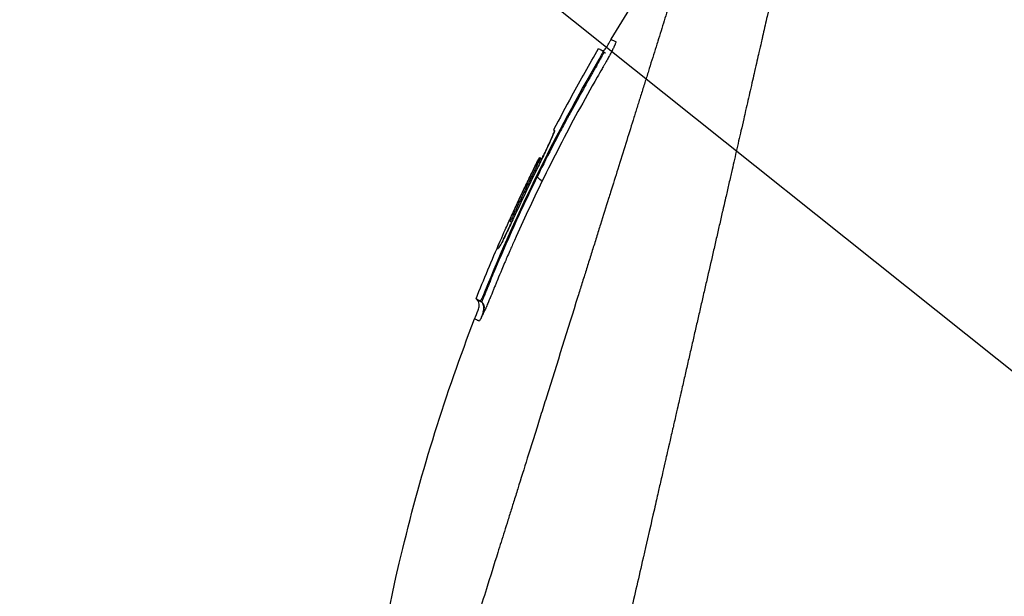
# Model space of a CAD drawing. Header units: millimetres. Extents: x 0 to 4378, y 0 to 2376.
# Tile 211 of 256: x 1406 to 1472, y 1201 to 1239. Entities that reach past the tile are written whole.
import ezdxf

# ---------------------------------------------------------------- set-up
doc = ezdxf.new("R2010")
doc.units = ezdxf.units.MM
doc.header["$LTSCALE"] = 0.2
doc.styles.add('Rainbow-5.0 Style', font='malgunsl.ttf')
doc.dimstyles.new('Rainbow-5.0 Style', dxfattribs={"dimtxt": 4, "dimasz": 2.5, "dimexe": 1, "dimexo": 1, "dimgap": 1, "dimtad": 1, "dimdsep": 46, "dimtxsty": 'Rainbow-5.0 Style', "dimcen": 0, "dimclrd": 251, "dimclre": 251, "dimclrt": 7, "dimazin": 3, "dimtp": 0.1, "dimtm": 0.1, "dimtfac": 0.61, "dimtmove": 0, "dimatfit": 3, "dimfxl": 1, "dimlwd": -1, "dimlwe": -1, "dimarcsym": 1})

# ---------------------------------------------------------------- blocks, each defined once
blk = doc.blocks.new('A$C20a5dee6')
for p, q in [((-199.903, 634.887), (-199.96, 634.944)), ((-200.189, 634.325), (-200.239, 634.375)), ((-202.033, 631.976), (-202.028, 631.973)), ((-202.033, 631.976), (-202.029, 631.972)), ((-203.237, 629.714), (-203.175, 629.652)), ((-203.237, 629.714), (-203.175, 629.652)), ((-203.175, 629.682), (-203.173, 629.68)), ((-202.972, 629.27), (-202.972, 629.27)), ((-204.169, 627.889), (-204.17, 627.889)), ((-204.108, 627.858), (-204.021, 627.771)), ((-205.791, 624.078), (-205.865, 624.153)), ((-206.15, 623.723), (-206.018, 623.591)), ((-207.818, 618.959), (-207.765, 618.907)), ((-208.374, 618.53), (-208.301, 618.458)), ((-208.095, 618.388), (-208.022, 618.315))]:
    blk.add_line(p, q)
for centre, radius, start, end in [((-95.341, 573.439), 121.689, 151.24844, 152.45484), ((-95.338, 573.438), 121.694, 151.24936, 152.45507)]:
    blk.add_arc(centre, radius, start, end)
for points, knots in [([(-188.671, 567.098), (-188.659, 567.11), (-188.508, 567.261), (-188.433, 567.335), (-188.374, 567.395), (-188.195, 567.573), (-188.075, 567.693), (-187.716, 568.052), (-187.475, 568.292), (-186.75, 569.016), (-186.263, 569.503), (-184.788, 570.976), (-183.79, 571.974), (-182.537, 573.228), (-182.286, 573.478), (-181.716, 574.048), (-181.391, 574.374), (-180.47, 575.295), (-179.861, 575.905), (-179.125, 576.642), (-179.003, 576.765), (-178.771, 576.997), (-178.661, 577.106), (-177.381, 578.389), (-176.197, 579.575), (-174.32, 581.457), (-173.635, 582.145), (-172.16, 583.625), (-171.368, 584.42), (-168.455, 587.345), (-166.31, 589.501), (-163.435, 592.396), (-162.719, 593.117), (-161.895, 593.948), (-161.789, 594.055), (-161.604, 594.242), (-161.519, 594.327), (-161.35, 594.498), (-161.263, 594.586), (-161.061, 594.79), (-160.949, 594.902), (-160.751, 595.103), (-160.668, 595.187), (-160.463, 595.394), (-160.34, 595.518), (-160.115, 595.746), (-160.013, 595.849), (-159.382, 596.486), (-158.853, 597.021), (-157.636, 598.253), (-156.947, 598.949), (-155.561, 600.353), (-154.863, 601.061), (-153.721, 602.219), (-153.274, 602.673), (-152.726, 603.228), (-152.625, 603.331), (-152.337, 603.622), (-152.151, 603.811), (-151.514, 604.456), (-151.06, 604.916), (-150.365, 605.62), (-150.12, 605.869), (-149.791, 606.201), (-149.706, 606.287), (-149.576, 606.419), (-149.533, 606.463), (-149.392, 606.605), (-149.292, 606.706), (-149.044, 606.957), (-148.889, 607.114), (-148.545, 607.461), (-148.362, 607.646), (-148, 608.012), (-147.822, 608.192), (-147.582, 608.434), (-147.524, 608.493), (-147.316, 608.703), (-147.161, 608.859), (-146.775, 609.249), (-146.556, 609.471), (-146.172, 609.859), (-146.008, 610.023), (-145.683, 610.351), (-145.518, 610.517), (-145.095, 610.944), (-144.841, 611.201), (-144.395, 611.652), (-144.209, 611.839), (-143.883, 612.168), (-143.743, 612.309), (-143.532, 612.522), (-143.461, 612.594), (-143.187, 612.871), (-142.984, 613.075), (-141.868, 614.201), (-140.957, 615.119), (-139.072, 617.019), (-138.095, 618.003), (-136.747, 619.361), (-136.368, 619.742), (-135.807, 620.306), (-135.625, 620.489), (-135.013, 621.105), (-134.58, 621.541), (-133.707, 622.419), (-133.264, 622.864), (-131.864, 624.273), (-130.912, 625.229), (-129.193, 626.955), (-128.424, 627.728), (-126.769, 629.389), (-125.885, 630.276), (-124.309, 631.856), (-123.614, 632.553), (-120.278, 635.896), (-117.751, 638.425), (-114.913, 641.262), (-114.418, 641.758), (-113.462, 642.713), (-113, 643.175), (-110.795, 645.378), (-109.193, 646.978), (-107.159, 649.009), (-106.569, 649.598), (-105.501, 650.664), (-105.021, 651.144), (-103.743, 652.418), (-103.082, 653.078), (-102.4, 653.759), (-102.226, 653.933), (-101.954, 654.204), (-101.879, 654.279), (-101.879, 654.279)], [-6.229962, -6.229962, -6.229962, -6.229962, -6.227864, -6.227864, -6.219552, -6.219552, -6.202929, -6.202929, -6.16968, -6.16968, -6.103208, -6.103208, -5.970065, -5.970065, -5.937453, -5.937453, -5.895346, -5.895346, -5.816119, -5.816119, -5.800362, -5.800362, -5.786281, -5.786281, -5.635887, -5.635887, -5.550128, -5.550128, -5.451964, -5.451964, -5.19041, -5.19041, -5.103809, -5.103809, -5.091041, -5.091041, -5.081268, -5.081268, -5.070806, -5.070806, -5.057101, -5.057101, -5.047416, -5.047416, -5.032993, -5.032993, -5.021064, -5.021064, -4.959513, -4.959513, -4.879662, -4.879662, -4.798866, -4.798866, -4.746913, -4.746913, -4.735039, -4.735039, -4.713278, -4.713278, -4.660559, -4.660559, -4.631405, -4.631405, -4.620962, -4.620962, -4.61581, -4.61581, -4.603824, -4.603824, -4.585775, -4.585775, -4.565126, -4.565126, -4.545061, -4.545061, -4.538129, -4.538129, -4.518662, -4.518662, -4.489931, -4.489931, -4.468034, -4.468034, -4.446173, -4.446173, -4.412022, -4.412022, -4.38742, -4.38742, -4.368644, -4.368644, -4.359076, -4.359076, -4.331844, -4.331844, -4.208918, -4.208918, -4.076245, -4.076245, -4.023995, -4.023995, -3.998904, -3.998904, -3.939656, -3.939656, -3.878964, -3.878964, -3.746371, -3.746371, -3.637173, -3.637173, -3.509455, -3.509455, -3.406658, -3.406658, -3.009825, -3.009825, -2.924337, -2.924337, -2.84138, -2.84138, -2.519502, -2.519502, -2.374871, -2.374871, -2.235834, -2.235834, -1.965462, -1.965462, -1.83333, -1.83333, -1.674568, -1.674568, -1.674568, -1.674568]), ([(-187.964, 566.391), (-187.929, 566.426), (-187.628, 566.727), (-186.957, 567.396), (-186.703, 567.649), (-185.939, 568.413), (-185.424, 568.927), (-183.867, 570.483), (-182.809, 571.54), (-181.442, 572.908), (-181.139, 573.211), (-180.48, 573.871), (-180.127, 574.224), (-178.824, 575.528), (-177.871, 576.483), (-176.366, 577.991), (-175.814, 578.544), (-173.782, 580.581), (-172.286, 582.082), (-167.824, 586.561), (-162.258, 592.155), (-156.387, 598.094), (-155.076, 599.421), (-153.118, 601.406), (-152.471, 602.063), (-151.57, 602.977), (-151.314, 603.235), (-150.559, 604), (-150.061, 604.505), (-149.404, 605.17), (-149.25, 605.326), (-148.986, 605.594), (-148.878, 605.702), (-148.668, 605.915), (-148.565, 606.019), (-148.359, 606.228), (-148.252, 606.336), (-147.733, 606.86), (-147.322, 607.275), (-146.469, 608.137), (-146.028, 608.582), (-144.77, 609.852), (-143.953, 610.677), (-142.329, 612.316), (-141.521, 613.13), (-139.869, 614.796), (-139.025, 615.646), (-137.309, 617.376), (-136.433, 618.258), (-135.104, 619.595), (-134.648, 620.054), (-133.426, 621.284), (-132.675, 622.039), (-131.077, 623.646), (-130.236, 624.491), (-128.587, 626.147), (-127.778, 626.959), (-126.207, 628.536), (-125.442, 629.304), (-123.229, 631.523), (-121.8, 632.956), (-117.831, 636.931), (-115.381, 639.382), (-112.704, 642.058), (-112.272, 642.489), (-110.264, 644.496), (-108.8, 645.958), (-105.531, 649.222), (-103.943, 650.808), (-102.574, 652.174), (-102.332, 652.415), (-101.81, 652.936), (-101.572, 653.174), (-101.253, 653.492), (-101.173, 653.572), (-101.172, 653.572)], [0.000001, 0.000001, 0.000001, 0.000001, 0.0174896, 0.0174896, 0.0280641, 0.0280641, 0.0492044, 0.0492044, 0.0915833, 0.0915833, 0.103829, 0.103829, 0.1177045, 0.1177045, 0.1548929, 0.1548929, 0.1762617, 0.1762617, 0.2332292, 0.2332292, 0.3447473, 0.3447473, 0.3768428, 0.3768428, 0.3928613, 0.3928613, 0.3992061, 0.3992061, 0.4115742, 0.4115742, 0.4153435, 0.4153435, 0.4181398, 0.4181398, 0.4207138, 0.4207138, 0.4231441, 0.4231441, 0.4328041, 0.4328041, 0.443145, 0.443145, 0.4624048, 0.4624048, 0.4815797, 0.4815797, 0.5018181, 0.5018181, 0.5229618, 0.5229618, 0.5340035, 0.5340035, 0.5527188, 0.5527188, 0.5738832, 0.5738832, 0.5945831, 0.5945831, 0.6145009, 0.6145009, 0.6528362, 0.6528362, 0.7241388, 0.7241388, 0.7381113, 0.7381113, 0.7906485, 0.7906485, 0.8696683, 0.8696683, 0.8893857, 0.8893857, 0.91901, 0.91901, 0.9486615, 0.9486615, 0.9486615, 0.9486615]), ([(-185.699, 651.991), (-185.7, 651.991), (-185.701, 651.989), (-185.702, 651.985), (-185.704, 651.981), (-185.706, 651.974), (-185.709, 651.965), (-185.714, 651.949), (-185.721, 651.923), (-185.731, 651.885), (-185.739, 651.85), (-185.75, 651.806), (-185.764, 651.749), (-185.776, 651.698), (-185.791, 651.635), (-185.809, 651.56), (-185.825, 651.491), (-185.844, 651.411), (-185.866, 651.318), (-185.886, 651.231), (-185.909, 651.133), (-185.934, 651.022), (-185.981, 650.818), (-186.038, 650.572), (-186.107, 650.273), (-186.119, 650.217), (-186.133, 650.159), (-186.146, 650.099), (-186.185, 649.928), (-186.242, 649.679), (-186.326, 649.315), (-186.394, 649.016), (-186.481, 648.638), (-186.593, 648.151), (-186.68, 647.769), (-186.783, 647.32), (-186.905, 646.785), (-187.01, 646.331), (-187.128, 645.815), (-187.263, 645.226), (-187.312, 645.011), (-187.364, 644.785), (-187.418, 644.55), (-187.497, 644.205), (-187.578, 643.848), (-187.662, 643.482), (-187.802, 642.871), (-187.949, 642.23), (-188.103, 641.561), (-188.18, 641.224), (-188.259, 640.88), (-188.34, 640.53), (-188.419, 640.184), (-188.5, 639.832), (-188.582, 639.473), (-188.748, 638.75), (-188.919, 638), (-189.096, 637.226), (-189.185, 636.839), (-189.275, 636.446), (-189.366, 636.047), (-189.385, 635.963), (-189.404, 635.879), (-189.423, 635.795), (-189.447, 635.689), (-189.52, 635.373), (-189.644, 634.833), (-189.719, 634.503), (-189.814, 634.089), (-189.929, 633.585), (-190.015, 633.21), (-190.113, 632.785), (-190.222, 632.306), (-190.27, 632.099), (-190.32, 631.882), (-190.372, 631.655), (-190.42, 631.445), (-190.47, 631.225), (-190.523, 630.997), (-190.563, 630.818), (-190.605, 630.635), (-190.649, 630.445), (-190.709, 630.185), (-190.769, 629.922), (-190.829, 629.658), (-190.881, 629.433), (-190.933, 629.206), (-190.985, 628.979), (-191.037, 628.751), (-191.09, 628.522), (-191.142, 628.293), (-191.196, 628.057), (-191.253, 627.809), (-191.306, 627.576), (-191.356, 627.358), (-191.403, 627.154), (-191.461, 626.901), (-191.519, 626.649), (-191.587, 626.35), (-191.653, 626.064), (-191.718, 625.777), (-191.781, 625.503), (-191.846, 625.218), (-191.894, 625.011), (-191.941, 624.805), (-191.988, 624.598), (-192.006, 624.52), (-192.024, 624.442), (-192.042, 624.364), (-192.108, 624.078), (-192.173, 623.79), (-192.239, 623.502), (-192.273, 623.358), (-192.306, 623.214), (-192.339, 623.069), (-192.372, 622.924), (-192.405, 622.779), (-192.439, 622.634), (-192.505, 622.343), (-192.572, 622.051), (-192.639, 621.758), (-192.773, 621.173), (-192.909, 620.582), (-193.045, 619.989), (-193.113, 619.692), (-193.181, 619.394), (-193.25, 619.095), (-193.318, 618.797), (-193.387, 618.497), (-193.456, 618.197), (-193.49, 618.046), (-193.525, 617.896), (-193.559, 617.745), (-193.594, 617.595), (-193.629, 617.444), (-193.663, 617.293), (-193.731, 616.999), (-193.798, 616.704), (-193.866, 616.409), (-193.868, 616.401), (-193.87, 616.392), (-193.872, 616.384), (-193.941, 616.08), (-194.011, 615.775), (-194.081, 615.469), (-194.151, 615.164), (-194.222, 614.858), (-194.292, 614.551), (-194.327, 614.397), (-194.362, 614.243), (-194.397, 614.09), (-194.432, 613.936), (-194.468, 613.782), (-194.503, 613.628), (-194.573, 613.319), (-194.644, 613.011), (-194.714, 612.701), (-194.756, 612.518), (-194.798, 612.336), (-194.84, 612.153), (-194.84, 612.15), (-194.841, 612.146), (-194.842, 612.142), (-194.855, 612.085), (-194.883, 611.961), (-194.927, 611.771), (-194.96, 611.627), (-195.002, 611.446), (-195.052, 611.226), (-195.079, 611.108), (-195.109, 610.979), (-195.141, 610.839), (-195.174, 610.695), (-195.209, 610.539), (-195.248, 610.372), (-195.274, 610.256), (-195.302, 610.134), (-195.331, 610.007), (-195.339, 609.972), (-195.347, 609.938), (-195.355, 609.904), (-195.437, 609.546), (-195.509, 609.233), (-195.57, 608.967), (-195.719, 608.315), (-195.805, 607.942), (-195.826, 607.852), (-195.884, 607.598), (-195.942, 607.344), (-196, 607.09), (-196.072, 606.777), (-196.143, 606.463), (-196.215, 606.15), (-196.247, 606.01), (-196.279, 605.869), (-196.311, 605.729), (-196.351, 605.556), (-196.39, 605.383), (-196.43, 605.209), (-196.476, 605.009), (-196.521, 604.809), (-196.567, 604.609), (-196.648, 604.253), (-196.89, 603.198), (-197.291, 601.452), (-197.297, 601.422), (-197.304, 601.392), (-197.311, 601.362), (-197.591, 600.143), (-197.87, 598.927), (-198.147, 597.718), (-198.363, 596.776), (-198.578, 595.838), (-198.791, 594.905), (-198.859, 594.611), (-198.926, 594.317), (-198.993, 594.024), (-199.273, 592.801), (-199.552, 591.588), (-199.827, 590.388), (-199.903, 590.058), (-199.978, 589.729), (-200.054, 589.401), (-200.112, 589.145), (-200.174, 588.877), (-200.238, 588.596), (-200.363, 588.052), (-200.498, 587.461), (-200.644, 586.825), (-200.709, 586.541), (-200.776, 586.248), (-200.845, 585.947), (-200.91, 585.663), (-200.976, 585.372), (-201.045, 585.074), (-201.109, 584.791), (-201.175, 584.502), (-201.243, 584.207), (-201.253, 584.162), (-201.264, 584.116), (-201.274, 584.07), (-201.327, 583.838), (-201.383, 583.596), (-201.44, 583.346), (-201.561, 582.817), (-201.691, 582.248), (-201.83, 581.641), (-201.952, 581.11), (-202.08, 580.55), (-202.215, 579.961), (-202.447, 578.947), (-202.699, 577.849), (-202.967, 576.679), (-203.16, 575.834), (-203.362, 574.951), (-203.572, 574.036)], [0.0008979, 0.0008979, 0.0008979, 0.0008979, 0.0108915, 0.0108915, 0.0108915, 0.020974, 0.020974, 0.020974, 0.0391503, 0.0391503, 0.0391503, 0.0554178, 0.0554178, 0.0554178, 0.0702751, 0.0702751, 0.0702751, 0.0840358, 0.0840358, 0.0840358, 0.0969119, 0.0969119, 0.0969119, 0.1205769, 0.1205769, 0.1205769, 0.125, 0.125, 0.125, 0.1638961, 0.1638961, 0.1638961, 0.1958374, 0.1958374, 0.1958374, 0.2208888, 0.2208888, 0.2208888, 0.2422005, 0.2422005, 0.2422005, 0.25, 0.25, 0.25, 0.2678209, 0.2678209, 0.2678209, 0.2975362, 0.2975362, 0.2975362, 0.3125, 0.3125, 0.3125, 0.3272656, 0.3272656, 0.3272656, 0.3570095, 0.3570095, 0.3570095, 0.3718814, 0.3718814, 0.3718814, 0.375, 0.375, 0.375, 0.3991671, 0.3991671, 0.3991671, 0.4139157, 0.4139157, 0.4139157, 0.4249028, 0.4249028, 0.4249028, 0.429655, 0.429655, 0.429655, 0.4340613, 0.4340613, 0.4340613, 0.4375, 0.4375, 0.4375, 0.4468814, 0.4468814, 0.4468814, 0.4548932, 0.4548932, 0.4548932, 0.4629051, 0.4629051, 0.4629051, 0.4712008, 0.4712008, 0.4712008, 0.4789288, 0.4789288, 0.4789288, 0.4866568, 0.4866568, 0.4866568, 0.4943848, 0.4943848, 0.4943848, 0.5, 0.5, 0.5, 0.502414, 0.502414, 0.502414, 0.5112437, 0.5112437, 0.5112437, 0.5156585, 0.5156585, 0.5156585, 0.5200734, 0.5200734, 0.5200734, 0.528903, 0.528903, 0.528903, 0.5465624, 0.5465624, 0.5465624, 0.555392, 0.555392, 0.555392, 0.5642217, 0.5642217, 0.5642217, 0.5686366, 0.5686366, 0.5686366, 0.5730514, 0.5730514, 0.5730514, 0.5816327, 0.5816327, 0.5816327, 0.5818813, 0.5818813, 0.5818813, 0.5907202, 0.5907202, 0.5907202, 0.5995591, 0.5995591, 0.5995591, 0.6039786, 0.6039786, 0.6039786, 0.6083981, 0.6083981, 0.6083981, 0.6172371, 0.6172371, 0.6172371, 0.622449, 0.622449, 0.622449, 0.6229413, 0.6229413, 0.6229413, 0.6298917, 0.6298917, 0.6298917, 0.6351416, 0.6351416, 0.6351416, 0.6379546, 0.6379546, 0.6379546, 0.6408496, 0.6408496, 0.6408496, 0.6428571, 0.6428571, 0.6428571, 0.6433986, 0.6433986, 0.6433986, 0.6491487, 0.6491487, 0.6491487, 0.6632653, 0.6632653, 0.6632653, 0.6704637, 0.6704637, 0.6704637, 0.6793393, 0.6793393, 0.6793393, 0.6833065, 0.6833065, 0.6833065, 0.6882149, 0.6882149, 0.6882149, 0.6938776, 0.6938776, 0.6938776, 0.7239727, 0.7239727, 0.7239727, 0.7244898, 0.7244898, 0.7244898, 0.7589042, 0.7589042, 0.7589042, 0.7857143, 0.7857143, 0.7857143, 0.7941949, 0.7941949, 0.7941949, 0.8295621, 0.8295621, 0.8295621, 0.8392857, 0.8392857, 0.8392857, 0.849008, 0.849008, 0.849008, 0.8678821, 0.8678821, 0.8678821, 0.876305, 0.876305, 0.876305, 0.8842189, 0.8842189, 0.8842189, 0.8917062, 0.8917062, 0.8917062, 0.8928571, 0.8928571, 0.8928571, 0.9031342, 0.9031342, 0.9031342, 0.9247967, 0.9247967, 0.9247967, 0.9437386, 0.9437386, 0.9437386, 0.9764071, 0.9764071, 0.9764071, 1, 1, 1, 1]), ([(-192.313, 648.438), (-192.313, 648.439), (-192.313, 648.439), (-192.337, 648.363), (-192.351, 648.318), (-192.382, 648.222), (-192.396, 648.177), (-192.474, 647.929), (-192.563, 647.643), (-192.754, 647.033), (-192.841, 646.753), (-193.072, 646.018), (-193.223, 645.536), (-193.62, 644.268), (-193.88, 643.436), (-194.562, 641.257), (-195.009, 639.831), (-195.638, 637.818), (-195.774, 637.384), (-195.984, 636.715), (-196.054, 636.491), (-196.195, 636.039), (-196.267, 635.81), (-196.377, 635.459), (-196.414, 635.34), (-196.526, 634.981), (-196.601, 634.743), (-196.751, 634.265), (-196.826, 634.026), (-196.939, 633.664), (-196.977, 633.543), (-197.055, 633.293), (-197.095, 633.164), (-197.176, 632.906), (-197.216, 632.777), (-197.339, 632.385), (-197.423, 632.117), (-197.582, 631.61), (-197.66, 631.36), (-197.817, 630.859), (-197.895, 630.61), (-198.133, 629.849), (-198.295, 629.331), (-198.632, 628.253), (-198.81, 627.686), (-199.144, 626.618), (-199.3, 626.12), (-199.509, 625.451), (-199.553, 625.31), (-199.775, 624.602), (-199.953, 624.033), (-200.223, 623.169), (-200.314, 622.879), (-200.495, 622.302), (-200.586, 622.012), (-200.768, 621.43), (-200.858, 621.142), (-200.995, 620.703), (-201.042, 620.554), (-201.133, 620.263), (-201.177, 620.122), (-201.269, 619.828), (-201.315, 619.681), (-201.447, 619.26), (-201.537, 618.973), (-202.311, 616.5), (-203.009, 614.267), (-203.777, 611.813), (-203.842, 611.605), (-203.973, 611.188), (-204.036, 610.984), (-204.162, 610.583), (-204.224, 610.385), (-204.346, 609.994), (-204.406, 609.803), (-204.525, 609.424), (-204.584, 609.235), (-204.753, 608.695), (-204.866, 608.334), (-205.192, 607.294), (-205.406, 606.608), (-205.702, 605.663), (-205.793, 605.37), (-205.928, 604.94), (-205.971, 604.803), (-206.098, 604.398), (-206.181, 604.132), (-206.342, 603.617), (-206.419, 603.37), (-206.642, 602.658), (-206.787, 602.195), (-207.184, 600.926), (-207.435, 600.125), (-207.87, 598.735), (-208.055, 598.143), (-208.514, 596.676), (-208.786, 595.806), (-209.188, 594.521), (-209.321, 594.096), (-209.519, 593.463), (-209.585, 593.253), (-209.683, 592.94), (-209.715, 592.836), (-209.764, 592.68), (-209.78, 592.628), (-209.805, 592.55), (-209.813, 592.524), (-209.829, 592.472), (-209.837, 592.446), (-209.845, 592.42)], [0.000492, 0.000492, 0.000492, 0.000492, 0.070477, 0.070477, 0.116784, 0.116784, 0.147598, 0.147598, 0.270163, 0.270163, 0.35129, 0.35129, 0.459378, 0.459378, 0.603543, 0.603543, 0.795477, 0.795477, 0.846759, 0.846759, 0.872247, 0.872247, 0.897546, 0.897546, 0.910816, 0.910816, 0.936058, 0.936058, 0.961053, 0.961053, 0.973407, 0.973407, 0.986612, 0.986612, 0.999925, 0.999925, 1.026343, 1.026343, 1.051465, 1.051465, 1.076258, 1.076258, 1.125243, 1.125243, 1.177878, 1.177878, 1.224985, 1.224985, 1.237745, 1.237745, 1.287061, 1.287061, 1.311764, 1.311764, 1.336615, 1.336615, 1.361333, 1.361333, 1.372959, 1.372959, 1.384222, 1.384222, 1.395507, 1.395507, 1.41867, 1.41867, 1.596072, 1.596072, 1.612752, 1.612752, 1.628768, 1.628768, 1.644172, 1.644172, 1.659003, 1.659003, 1.673475, 1.673475, 1.702106, 1.702106, 1.756638, 1.756638, 1.781274, 1.781274, 1.792708, 1.792708, 1.814679, 1.814679, 1.835454, 1.835454, 1.874477, 1.874477, 1.942807, 1.942807, 1.994085, 1.994085, 2.070998, 2.070998, 2.109452, 2.109452, 2.128666, 2.128666, 2.138273, 2.138273, 2.143077, 2.143077, 2.145479, 2.145479, 2.147874, 2.147874, 2.147874, 2.147874]), ([(-199.979, 634.954), (-199.966, 634.957), (-199.954, 634.962), (-199.923, 634.977), (-199.905, 634.988), (-199.863, 635.021), (-199.841, 635.043), (-199.784, 635.108), (-199.752, 635.154), (-199.656, 635.304), (-199.598, 635.412), (-199.504, 635.585), (-199.468, 635.649), (-199.43, 635.713)], [0.88221943, 0.88221943, 0.88221943, 0.88221943, 0.88612857, 0.88612857, 0.89254312, 0.89254312, 0.90193654, 0.90193654, 0.91846699, 0.91846699, 0.95532451, 0.95532451, 0.97748476, 0.97748476, 0.97748476, 0.97748476]), ([(-199.43, 635.713), (-199.429, 635.712), (-199.421, 635.708), (-199.405, 635.7), (-199.389, 635.692), (-199.366, 635.68), (-199.334, 635.664), (-199.303, 635.648), (-199.264, 635.628), (-199.218, 635.604), (-199.195, 635.592), (-199.17, 635.579), (-199.143, 635.565), (-199.139, 635.564), (-199.136, 635.562), (-199.133, 635.56), (-199.131, 635.559), (-199.129, 635.559), (-199.128, 635.557), (-199.126, 635.556), (-199.125, 635.554), (-199.124, 635.552), (-199.12, 635.543), (-199.122, 635.526), (-199.127, 635.501), (-199.133, 635.476), (-199.144, 635.444), (-199.159, 635.404), (-199.163, 635.394), (-199.167, 635.384), (-199.171, 635.373), (-199.173, 635.368), (-199.175, 635.362), (-199.178, 635.357), (-199.179, 635.354), (-199.18, 635.351), (-199.181, 635.348), (-199.182, 635.345), (-199.183, 635.342), (-199.185, 635.339), (-199.189, 635.328), (-199.195, 635.316), (-199.2, 635.303), (-199.203, 635.297), (-199.205, 635.291), (-199.208, 635.285), (-199.211, 635.278), (-199.214, 635.272), (-199.217, 635.265), (-199.22, 635.258), (-199.223, 635.252), (-199.226, 635.245), (-199.236, 635.222), (-199.247, 635.199), (-199.259, 635.174), (-199.274, 635.142), (-199.29, 635.108), (-199.307, 635.073), (-199.314, 635.058), (-199.322, 635.043), (-199.33, 635.027)], [-0.2887059, -0.2887059, -0.2887059, -0.2887059, -0.2541581, -0.2541581, -0.2541581, -0.2195873, -0.2195873, -0.2195873, -0.1850229, -0.1850229, -0.1850229, -0.1677408, -0.1677408, -0.1677408, -0.1655805, -0.1655805, -0.1655805, -0.1645003, -0.1645003, -0.1645003, -0.1634202, -0.1634202, -0.1634202, -0.1590997, -0.1590997, -0.1590997, -0.1547791, -0.1547791, -0.1547791, -0.153699, -0.153699, -0.153699, -0.1531589, -0.1531589, -0.1531589, -0.1528889, -0.1528889, -0.1528889, -0.1526188, -0.1526188, -0.1526188, -0.1515387, -0.1515387, -0.1515387, -0.1509986, -0.1509986, -0.1509986, -0.1504586, -0.1504586, -0.1504586, -0.1499185, -0.1499185, -0.1499185, -0.1481076, -0.1481076, -0.1481076, -0.1457567, -0.1457567, -0.1457567, -0.1447486, -0.1447486, -0.1447486, -0.1447486]), ([(-199.43, 635.713), (-199.43, 635.713), (-199.43, 635.713), (-199.43, 635.713), (-199.43, 635.713), (-199.43, 635.713), (-199.43, 635.713)], [-0.2892613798, -0.2892613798, -0.2892613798, -0.2892613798, -0.2887161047, -0.2887161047, -0.2887161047, -0.2887058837, -0.2887058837, -0.2887058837, -0.2887058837]), ([(-200.26, 635.097), (-200.26, 635.097), (-200.26, 635.097), (-200.259, 635.097), (-200.235, 635.084), (-200.136, 635.034), (-200.061, 634.996), (-199.961, 634.945)], [-0.8656065, -0.8656065, -0.8656065, -0.8656065, -0.8621421, -0.8621421, -0.4402995, -0.4402995, -0.000001, -0.000001, -0.000001, -0.000001]), ([(-199.33, 635.027), (-199.34, 635.006), (-199.351, 634.985), (-199.361, 634.963), (-199.381, 634.925), (-199.401, 634.886), (-199.422, 634.846), (-199.443, 634.805), (-199.464, 634.764), (-199.487, 634.721), (-199.498, 634.7), (-199.51, 634.678), (-199.521, 634.657), (-199.533, 634.635), (-199.545, 634.613), (-199.557, 634.591), (-199.605, 634.503), (-199.655, 634.412), (-199.707, 634.319), (-199.733, 634.273), (-199.76, 634.226), (-199.786, 634.179), (-199.8, 634.156), (-199.813, 634.132), (-199.827, 634.109), (-199.84, 634.085), (-199.854, 634.062), (-199.868, 634.039), (-199.881, 634.015), (-199.895, 633.992), (-199.908, 633.968), (-199.922, 633.945), (-199.936, 633.921), (-199.949, 633.898), (-199.977, 633.851), (-200.004, 633.804), (-200.031, 633.757), (-200.14, 633.57), (-200.248, 633.382), (-200.356, 633.194), (-200.786, 632.441), (-201.209, 631.684), (-201.623, 630.922), (-202.452, 629.398), (-203.248, 627.856), (-204.009, 626.298)], [-0.1447486, -0.1447486, -0.1447486, -0.1447486, -0.1434058, -0.1434058, -0.1434058, -0.1410549, -0.1410549, -0.1410549, -0.138704, -0.138704, -0.138704, -0.1375285, -0.1375285, -0.1375285, -0.1363531, -0.1363531, -0.1363531, -0.1316512, -0.1316512, -0.1316512, -0.1293003, -0.1293003, -0.1293003, -0.1281249, -0.1281249, -0.1281249, -0.1269494, -0.1269494, -0.1269494, -0.125774, -0.125774, -0.125774, -0.1245985, -0.1245985, -0.1245985, -0.1222476, -0.1222476, -0.1222476, -0.1128439, -0.1128439, -0.1128439, -0.0752293, -0.0752293, -0.0752293, 0, 0, 0, 0]), ([(-199.961, 634.945), (-199.957, 634.943), (-199.957, 634.934), (-199.965, 634.905), (-199.973, 634.885), (-199.994, 634.833), (-200.009, 634.801), (-200.045, 634.728), (-200.065, 634.688), (-200.111, 634.603), (-200.135, 634.557), (-200.186, 634.466), (-200.212, 634.42), (-200.239, 634.375)], [-0.09818224, -0.09818224, -0.09818224, -0.09818224, -0.08163434, -0.08163434, -0.06586622, -0.06586622, -0.04902056, -0.04902056, -0.0323577, -0.0323577, -0.01585951, -0.01585951, -0.00000099, -0.00000099, -0.00000099, -0.00000099]), ([(-199.903, 634.887), (-199.902, 634.886), (-199.901, 634.884), (-199.901, 634.88), (-199.901, 634.878), (-199.901, 634.876), (-199.902, 634.873), (-199.902, 634.871), (-199.903, 634.868), (-199.903, 634.866), (-199.904, 634.863), (-199.905, 634.86), (-199.906, 634.857), (-199.908, 634.85), (-199.911, 634.844), (-199.913, 634.838), (-199.916, 634.831), (-199.919, 634.823), (-199.923, 634.814), (-199.933, 634.792), (-199.945, 634.766), (-199.96, 634.736), (-199.964, 634.728), (-199.968, 634.721), (-199.972, 634.713), (-199.982, 634.694), (-199.996, 634.669), (-200.013, 634.636), (-200.029, 634.607), (-200.048, 634.573), (-200.071, 634.532), (-200.074, 634.528), (-200.076, 634.524), (-200.078, 634.52), (-200.105, 634.472), (-200.129, 634.429), (-200.15, 634.394), (-200.165, 634.366), (-200.179, 634.343), (-200.189, 634.325)], [0.0317932, 0.0317932, 0.0317932, 0.0317932, 0.0990517, 0.0990517, 0.0990517, 0.125, 0.125, 0.125, 0.1497348, 0.1497348, 0.1497348, 0.1822151, 0.1822151, 0.1822151, 0.25, 0.25, 0.25, 0.3087286, 0.3087286, 0.3087286, 0.4613421, 0.4613421, 0.4613421, 0.5, 0.5, 0.5, 0.6333546, 0.6333546, 0.6333546, 0.75, 0.75, 0.75, 0.7608461, 0.7608461, 0.7608461, 0.894498, 0.894498, 0.894498, 1, 1, 1, 1]), ([(-199.903, 634.887), (-199.888, 634.872), (-199.873, 634.857), (-199.851, 634.839), (-199.846, 634.835), (-199.838, 634.829), (-199.836, 634.827), (-199.833, 634.825), (-199.833, 634.825), (-199.832, 634.824), (-199.832, 634.824), (-199.831, 634.824), (-199.831, 634.823), (-199.831, 634.823), (-199.831, 634.823), (-199.831, 634.823), (-199.831, 634.823), (-199.83, 634.823), (-199.83, 634.823), (-199.83, 634.823), (-199.83, 634.823), (-199.83, 634.823)], [0, 0, 0, 0, 0.006302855, 0.006302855, 0.008419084, 0.008419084, 0.009213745, 0.009213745, 0.009413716, 0.009413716, 0.009571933, 0.009571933, 0.009651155, 0.009651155, 0.009690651, 0.009690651, 0.009730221, 0.009730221, 0.009769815, 0.009769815, 0.009776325, 0.009776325, 0.009776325, 0.009776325]), ([(-199.832, 634.824), (-199.832, 634.824), (-199.832, 634.824), (-199.832, 634.824), (-199.831, 634.824), (-199.828, 634.822), (-199.825, 634.82), (-199.821, 634.818), (-199.819, 634.817), (-199.816, 634.816), (-199.815, 634.815), (-199.813, 634.814), (-199.813, 634.814), (-199.813, 634.814)], [0.02034435, 0.02034435, 0.02034435, 0.02034435, 0.02145072, 0.02145072, 0.04171423, 0.04171423, 0.06063341, 0.06063341, 0.06772746, 0.06772746, 0.07304792, 0.07304792, 0.074301, 0.074301, 0.074301, 0.074301]), ([(-199.814, 634.814), (-199.814, 634.814), (-199.814, 634.814), (-199.813, 634.814), (-199.811, 634.813), (-199.805, 634.811), (-199.802, 634.809), (-199.797, 634.808), (-199.796, 634.807), (-199.796, 634.807), (-199.796, 634.807), (-199.795, 634.807), (-199.795, 634.807), (-199.795, 634.807), (-199.795, 634.807), (-199.795, 634.807)], [0.075540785, 0.075540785, 0.075540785, 0.075540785, 0.076098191, 0.076098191, 0.078373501, 0.078373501, 0.080325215, 0.080325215, 0.080606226, 0.080606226, 0.080645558, 0.080645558, 0.080665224, 0.080665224, 0.080678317, 0.080678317, 0.080678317, 0.080678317]), ([(-200.239, 634.375), (-201.667, 631.928), (-203.006, 629.437), (-205.54, 624.296), (-206.727, 621.649), (-207.818, 618.959)], [-1.719587, -1.719587, -1.719587, -1.719587, -0.870829, -0.870829, -0.000001, -0.000001, -0.000001, -0.000001]), ([(-200.189, 634.325), (-200.195, 634.315), (-200.206, 634.294), (-200.224, 634.264), (-200.247, 634.223), (-200.281, 634.165), (-200.325, 634.087), (-200.339, 634.062), (-200.355, 634.034), (-200.373, 634.004), (-200.395, 633.965), (-200.42, 633.922), (-200.447, 633.874), (-200.451, 633.866), (-200.456, 633.858), (-200.461, 633.85), (-200.468, 633.836), (-200.476, 633.823), (-200.484, 633.809), (-200.496, 633.787), (-200.509, 633.765), (-200.521, 633.744), (-200.533, 633.722), (-200.546, 633.7), (-200.558, 633.679), (-200.57, 633.657), (-200.583, 633.635), (-200.595, 633.614), (-200.62, 633.569), (-200.645, 633.525), (-200.669, 633.484), (-200.69, 633.446), (-200.711, 633.409), (-200.731, 633.374), (-200.808, 633.237), (-200.885, 633.1), (-200.963, 632.962), (-201.064, 632.782), (-201.165, 632.601), (-201.266, 632.42), (-201.537, 631.933), (-201.823, 631.415), (-202.121, 630.864), (-202.186, 630.745), (-202.252, 630.623), (-202.318, 630.501), (-202.4, 630.348), (-202.531, 630.105), (-202.708, 629.77)], [0, 0, 0, 0, 0.0133397, 0.0133397, 0.0133397, 0.03125, 0.03125, 0.03125, 0.0436988, 0.0436988, 0.0436988, 0.0597938, 0.0597938, 0.0597938, 0.0625, 0.0625, 0.0625, 0.0673095, 0.0673095, 0.0673095, 0.0751746, 0.0751746, 0.0751746, 0.0832707, 0.0832707, 0.0832707, 0.0916192, 0.0916192, 0.0916192, 0.1091793, 0.1091793, 0.1091793, 0.125, 0.125, 0.125, 0.1792162, 0.1792162, 0.1792162, 0.25, 0.25, 0.25, 0.4553665, 0.4553665, 0.4553665, 0.5, 0.5, 0.5, 0.6281551, 0.6281551, 0.6281551, 0.6281551]), ([(-199.989, 633.853), (-199.989, 633.853), (-199.989, 633.853), (-199.989, 633.853), (-199.989, 633.853), (-199.989, 633.854), (-199.988, 633.855), (-199.987, 633.856), (-199.987, 633.857), (-199.985, 633.86), (-199.984, 633.862), (-199.982, 633.866), (-199.981, 633.866), (-199.981, 633.867)], [0.018027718, 0.018027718, 0.018027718, 0.018027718, 0.018129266, 0.018129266, 0.018485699, 0.018485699, 0.018904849, 0.018904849, 0.019483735, 0.019483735, 0.020372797, 0.020372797, 0.020720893, 0.020720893, 0.020720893, 0.020720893]), ([(-202.708, 629.77), (-202.877, 629.452), (-203.088, 629.051), (-203.339, 628.565), (-203.752, 627.764), (-204.077, 627.112), (-204.322, 626.61)], [0.6281551, 0.6281551, 0.6281551, 0.6281551, 0.75, 0.75, 0.75, 1, 1, 1, 1]), ([(-203.175, 629.682), (-203.169, 629.68), (-203.172, 629.659), (-203.194, 629.585), (-203.214, 629.531), (-203.291, 629.34), (-203.365, 629.168), (-203.555, 628.747), (-203.671, 628.499), (-203.87, 628.082), (-203.945, 627.927), (-204.1, 627.61), (-204.179, 627.449), (-204.259, 627.288)], [-0.4066496, -0.4066496, -0.4066496, -0.4066496, -0.3530901, -0.3530901, -0.2996138, -0.2996138, -0.2036808, -0.2036808, -0.1075118, -0.1075118, -0.053792, -0.053792, 0, 0, 0, 0]), ([(-204.024, 627.774), (-203.969, 627.888), (-203.915, 628), (-203.71, 628.427), (-203.601, 628.662), (-203.403, 629.091), (-203.334, 629.248), (-203.249, 629.45), (-203.2, 629.57), (-203.184, 629.638), (-203.182, 629.649), (-203.182, 629.659)], [-1.875154, -1.875154, -1.875154, -1.875154, -1.786266, -1.786266, -1.531519, -1.531519, -1.065024, -1.065024, -0.555126, -0.555126, -0.455018, -0.455018, -0.455018, -0.455018]), ([(-203.237, 629.714), (-203.234, 629.713), (-203.23, 629.711), (-203.224, 629.708), (-203.219, 629.705), (-203.212, 629.701), (-203.204, 629.697), (-203.195, 629.693), (-203.185, 629.689), (-203.175, 629.682)], [-1, -1, -1, -1, -0.666667, -0.666667, -0.666667, -0.333333, -0.333333, -0.333333, 0, 0, 0, 0]), ([(-205.778, 624.108), (-205.849, 623.952), (-205.921, 623.796), (-206.064, 623.491), (-206.134, 623.343), (-206.278, 623.041), (-206.413, 622.762), (-206.627, 622.335), (-206.717, 622.159), (-206.958, 621.728), (-206.94, 621.854), (-206.976, 621.84), (-206.982, 621.832), (-206.978, 621.87), (-206.944, 621.953), (-206.903, 622.053), (-206.855, 622.167), (-206.658, 622.613), (-206.557, 622.84), (-206.309, 623.389), (-206.176, 623.683), (-205.931, 624.217), (-205.735, 624.643), (-205.152, 625.892), (-204.668, 626.894), (-204.17, 627.889)], [-1.490546, -1.490546, -1.490546, -1.490546, -1.372171, -1.372171, -1.254036, -1.254036, -1.123299, -1.123299, -1.043679, -1.043679, -0.850826, -0.850826, -0.807838, -0.807838, -0.709589, -0.709589, -0.595224, -0.595224, -0.510831, -0.510831, -0.413449, -0.413449, -0.333919, -0.333919, 0, 0, 0, 0]), ([(-205.865, 624.153), (-205.922, 624.029), (-205.978, 623.912), (-206.042, 623.783), (-206.06, 623.749), (-206.085, 623.704), (-206.093, 623.694), (-206.098, 623.696), (-206.101, 623.698), (-206.107, 623.701), (-206.11, 623.703), (-206.119, 623.707), (-206.124, 623.71), (-206.133, 623.714), (-206.137, 623.716), (-206.144, 623.72), (-206.147, 623.721), (-206.151, 623.723), (-206.146, 623.735), (-206.126, 623.783), (-206.111, 623.818), (-206.052, 623.95), (-205.999, 624.068), (-205.906, 624.27), (-205.871, 624.347), (-205.799, 624.502), (-205.763, 624.58), (-205.655, 624.812), (-205.583, 624.967), (-205.365, 625.431), (-205.219, 625.74), (-204.923, 626.356), (-204.774, 626.664), (-204.549, 627.124), (-204.473, 627.277), (-204.322, 627.583), (-204.246, 627.736), (-204.169, 627.889)], [0, 0, 0, 0, 0.049586, 0.049586, 0.074046, 0.074046, 0.09857, 0.09857, 0.137167, 0.137167, 0.175764, 0.175764, 0.252958, 0.252958, 0.330152, 0.330152, 0.407345, 0.407345, 0.43188, 0.43188, 0.45635, 0.45635, 0.505944, 0.505944, 0.536823, 0.536823, 0.567702, 0.567702, 0.629461, 0.629461, 0.752975, 0.752975, 0.876487, 0.876487, 0.938244, 0.938244, 1, 1, 1, 1]), ([(-204.169, 627.889), (-204.167, 627.888), (-204.164, 627.887), (-204.161, 627.885), (-204.157, 627.883), (-204.153, 627.881), (-204.148, 627.878), (-204.143, 627.875), (-204.137, 627.872), (-204.13, 627.869), (-204.127, 627.867), (-204.123, 627.866), (-204.12, 627.864), (-204.116, 627.862), (-204.112, 627.86), (-204.108, 627.858), (-204.106, 627.857), (-204.11, 627.844), (-204.119, 627.82), (-204.129, 627.796), (-204.144, 627.761), (-204.163, 627.718), (-204.203, 627.63), (-204.259, 627.513), (-204.32, 627.39), (-204.452, 627.123), (-204.584, 626.854), (-204.715, 626.585), (-204.845, 626.316), (-204.975, 626.047), (-205.104, 625.777), (-205.233, 625.507), (-205.361, 625.237), (-205.487, 624.966), (-205.551, 624.831), (-205.614, 624.695), (-205.677, 624.56), (-205.708, 624.492), (-205.74, 624.424), (-205.771, 624.356), (-205.802, 624.288), (-205.834, 624.22), (-205.865, 624.153)], [0, 0, 0, 0, 0.102758, 0.102758, 0.102758, 0.205514, 0.205514, 0.205514, 0.30827, 0.30827, 0.30827, 0.359648, 0.359648, 0.359648, 0.411026, 0.411026, 0.411026, 0.438236, 0.438236, 0.438236, 0.465377, 0.465377, 0.465377, 0.5204, 0.5204, 0.5204, 0.640302, 0.640302, 0.640302, 0.760202, 0.760202, 0.760202, 0.880101, 0.880101, 0.880101, 0.94005, 0.94005, 0.94005, 0.970025, 0.970025, 0.970025, 1, 1, 1, 1]), ([(-204.259, 627.288), (-204.52, 626.762), (-204.777, 626.234), (-205.283, 625.173), (-205.532, 624.642), (-205.778, 624.108)], [0.000001, 0.000001, 0.000001, 0.000001, 0.1762141, 0.1762141, 0.3524272, 0.3524272, 0.3524272, 0.3524272]), ([(-204.322, 626.61), (-205.001, 625.224), (-205.654, 623.825), (-206.279, 622.413), (-206.591, 621.708), (-206.897, 620.999), (-207.196, 620.287), (-207.27, 620.109), (-207.345, 619.931), (-207.418, 619.753), (-207.437, 619.708), (-207.455, 619.664), (-207.474, 619.619), (-207.483, 619.597), (-207.492, 619.574), (-207.501, 619.552), (-207.51, 619.53), (-207.52, 619.508), (-207.529, 619.485), (-207.565, 619.396), (-207.602, 619.307), (-207.639, 619.217), (-207.675, 619.128), (-207.711, 619.039), (-207.748, 618.949), (-207.752, 618.938), (-207.757, 618.927), (-207.761, 618.916), (-207.763, 618.913), (-207.764, 618.91), (-207.765, 618.907)], [0, 0, 0, 0, 0.548701, 0.548701, 0.548701, 0.823051, 0.823051, 0.823051, 0.891639, 0.891639, 0.891639, 0.908786, 0.908786, 0.908786, 0.917359, 0.917359, 0.917359, 0.925933, 0.925933, 0.925933, 0.960226, 0.960226, 0.960226, 0.99452, 0.99452, 0.99452, 0.998807, 0.998807, 0.998807, 1, 1, 1, 1]), ([(-204.009, 626.298), (-204.639, 625.01), (-205.245, 623.71), (-205.828, 622.4), (-205.94, 622.149), (-206.04, 621.92), (-206.13, 621.716), (-206.275, 621.383), (-206.391, 621.114), (-206.48, 620.907), (-206.747, 620.285), (-206.923, 619.859), (-207.017, 619.632), (-207.053, 619.546), (-207.086, 619.465), (-207.117, 619.391), (-207.137, 619.341), (-207.151, 619.307), (-207.187, 619.218), (-207.207, 619.169), (-207.231, 619.11), (-207.259, 619.041), (-207.261, 619.036), (-207.263, 619.031), (-207.265, 619.026), (-207.301, 618.938), (-207.332, 618.861), (-207.358, 618.796), (-207.371, 618.764), (-207.383, 618.735), (-207.394, 618.709), (-207.399, 618.695), (-207.407, 618.676), (-207.417, 618.652), (-207.422, 618.64), (-207.427, 618.627), (-207.433, 618.613), (-207.437, 618.603), (-207.441, 618.592), (-207.446, 618.581), (-207.45, 618.573), (-207.453, 618.563), (-207.457, 618.554), (-207.463, 618.54), (-207.469, 618.525), (-207.475, 618.511), (-207.49, 618.474), (-207.507, 618.435), (-207.523, 618.395), (-207.542, 618.351), (-207.565, 618.294), (-207.594, 618.227), (-207.615, 618.177), (-207.639, 618.12), (-207.665, 618.059), (-207.683, 618.018), (-207.699, 617.982), (-207.713, 617.949), (-207.718, 617.938), (-207.723, 617.926), (-207.727, 617.916), (-207.732, 617.904), (-207.737, 617.893), (-207.742, 617.883), (-207.753, 617.858), (-207.763, 617.836), (-207.771, 617.818), (-207.783, 617.789), (-207.792, 617.769), (-207.798, 617.757), (-207.808, 617.736), (-207.817, 617.715), (-207.827, 617.693), (-207.857, 617.629), (-207.887, 617.564), (-207.918, 617.5), (-207.923, 617.49), (-207.927, 617.48), (-207.932, 617.471), (-207.951, 617.432), (-207.967, 617.401), (-207.98, 617.375), (-208.002, 617.33), (-208.016, 617.304), (-208.024, 617.29)], [-1, -1, -1, -1, -0.571429, -0.571429, -0.571429, -0.517013, -0.517013, -0.517013, -0.428571, -0.428571, -0.428571, -0.285714, -0.285714, -0.285714, -0.251318, -0.251318, -0.251318, -0.22809, -0.22809, -0.22809, -0.215245, -0.215245, -0.215245, -0.214286, -0.214286, -0.214286, -0.190326, -0.190326, -0.190326, -0.178571, -0.178571, -0.178571, -0.170079, -0.170079, -0.170079, -0.165897, -0.165897, -0.165897, -0.16301, -0.16301, -0.16301, -0.160714, -0.160714, -0.160714, -0.15572, -0.15572, -0.15572, -0.142857, -0.142857, -0.142857, -0.122369, -0.122369, -0.122369, -0.107143, -0.107143, -0.107143, -0.098661, -0.098661, -0.098661, -0.095602, -0.095602, -0.095602, -0.092244, -0.092244, -0.092244, -0.084114, -0.084114, -0.084114, -0.071429, -0.071429, -0.071429, -0.062578, -0.062578, -0.062578, -0.035714, -0.035714, -0.035714, -0.032876, -0.032876, -0.032876, -0.020946, -0.020946, -0.020946, 0, 0, 0, 0]), ([(-206.558, 622.471), (-206.551, 622.488), (-206.543, 622.504), (-206.535, 622.521), (-206.486, 622.623), (-206.432, 622.734), (-206.376, 622.851), (-206.347, 622.909), (-206.318, 622.97), (-206.288, 623.031), (-206.258, 623.093), (-206.228, 623.156), (-206.197, 623.22), (-206.158, 623.299), (-206.118, 623.381), (-206.077, 623.464)], [0.5180096, 0.5180096, 0.5180096, 0.5180096, 0.5367422, 0.5367422, 0.5367422, 0.6513142, 0.6513142, 0.6513142, 0.7086002, 0.7086002, 0.7086002, 0.7658861, 0.7658861, 0.7658861, 0.8372573, 0.8372573, 0.8372573, 0.8372573]), ([(-206.96, 621.84), (-206.96, 621.84), (-206.96, 621.84), (-206.96, 621.84), (-206.96, 621.84), (-206.956, 621.835), (-206.952, 621.831), (-206.948, 621.827)], [0, 0, 0, 0, 0.000012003, 0.000012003, 0.000062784, 0.000062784, 0.002840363, 0.002840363, 0.002840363, 0.002840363]), ([(-207.818, 618.959), (-207.847, 618.888), (-207.876, 618.817), (-207.937, 618.678), (-207.967, 618.611), (-208.019, 618.503), (-208.041, 618.461), (-208.068, 618.416), (-208.076, 618.404), (-208.088, 618.389), (-208.092, 618.386), (-208.095, 618.388)], [-0.09630603, -0.09630603, -0.09630603, -0.09630603, -0.07320762, -0.07320762, -0.04828154, -0.04828154, -0.02519492, -0.02519492, -0.01231734, -0.01231734, -0.000001, -0.000001, -0.000001, -0.000001]), ([(-207.765, 618.907), (-207.768, 618.898), (-207.772, 618.89), (-207.775, 618.882), (-207.784, 618.86), (-207.793, 618.838), (-207.802, 618.816), (-207.82, 618.771), (-207.837, 618.727), (-207.853, 618.685), (-207.886, 618.601), (-207.917, 618.522), (-207.943, 618.459), (-207.956, 618.428), (-207.968, 618.4), (-207.978, 618.378), (-207.988, 618.356), (-207.997, 618.339), (-208.005, 618.328)], [0, 0, 0, 0, 0.0317634, 0.0317634, 0.0317634, 0.1197849, 0.1197849, 0.1197849, 0.2958279, 0.2958279, 0.2958279, 0.647914, 0.647914, 0.647914, 0.823957, 0.823957, 0.823957, 0.9999999, 0.9999999, 0.9999999, 0.9999999]), ([(-208.466, 617.201), (-208.392, 617.393), (-208.304, 617.579), (-208.203, 617.872), (-208.174, 617.975), (-208.163, 618.142), (-208.167, 618.206), (-208.201, 618.321), (-208.23, 618.375), (-208.277, 618.433), (-208.289, 618.446), (-208.301, 618.458)], [0, 0, 0, 0, 0.0615739, 0.0615739, 0.0930882, 0.0930882, 0.1117244, 0.1117244, 0.1291911, 0.1291911, 0.1343254, 0.1343254, 0.1343254, 0.1343254]), ([(-208.095, 618.388), (-208.28, 618.483), (-208.374, 618.53), (-208.374, 618.53), (-208.374, 618.53), (-208.374, 618.53), (-208.374, 618.53)], [0, 0, 0, 0, 0.5021852, 0.5021852, 0.5021852, 0.5022174, 0.5022174, 0.5022174, 0.5022174]), ([(-208.022, 618.315), (-208.022, 618.315), (-208.023, 618.315), (-208.023, 618.316), (-208.024, 618.316), (-208.025, 618.316), (-208.026, 618.317), (-208.027, 618.318), (-208.028, 618.318), (-208.03, 618.319), (-208.036, 618.322), (-208.041, 618.325), (-208.047, 618.328), (-208.053, 618.331), (-208.058, 618.333), (-208.064, 618.336), (-208.065, 618.337), (-208.066, 618.338), (-208.068, 618.338), (-208.069, 618.339), (-208.07, 618.34), (-208.072, 618.34), (-208.074, 618.342), (-208.077, 618.343), (-208.08, 618.344), (-208.1, 618.355), (-208.12, 618.365), (-208.138, 618.374), (-208.174, 618.393), (-208.204, 618.408), (-208.228, 618.42), (-208.252, 618.433), (-208.27, 618.442), (-208.282, 618.448), (-208.294, 618.454), (-208.301, 618.457), (-208.301, 618.458), (-208.301, 618.458), (-208.301, 618.458), (-208.301, 618.458)], [0, 0, 0, 0, 0.0013857, 0.0013857, 0.0013857, 0.0033723, 0.0033723, 0.0033723, 0.0073454, 0.0073454, 0.0073454, 0.0232379, 0.0232379, 0.0232379, 0.0391303, 0.0391303, 0.0391303, 0.0431034, 0.0431034, 0.0431034, 0.0470765, 0.0470765, 0.0470765, 0.0550227, 0.0550227, 0.0550227, 0.1185925, 0.1185925, 0.1185925, 0.2457321, 0.2457321, 0.2457321, 0.3728716, 0.3728716, 0.3728716, 0.5000112, 0.5000112, 0.5000112, 0.5023962, 0.5023962, 0.5023962, 0.5023962]), ([(-208.005, 618.328), (-208.008, 618.323), (-208.011, 618.319), (-208.014, 618.317), (-208.015, 618.316), (-208.017, 618.315), (-208.018, 618.315), (-208.019, 618.314), (-208.02, 618.314), (-208.021, 618.315), (-208.021, 618.315), (-208.022, 618.315), (-208.022, 618.315)], [0.0000001, 0.0000001, 0.0000001, 0.0000001, 0.4648523, 0.4648523, 0.4648523, 0.6972784, 0.6972784, 0.6972784, 0.9297046, 0.9297046, 0.9297046, 0.9999999, 0.9999999, 0.9999999, 0.9999999]), ([(-207.899, 617.673), (-207.898, 617.676), (-207.895, 617.686), (-207.889, 617.707), (-207.884, 617.725), (-207.866, 617.797), (-207.855, 617.853), (-207.851, 617.966), (-207.856, 618.024), (-207.882, 618.109), (-207.893, 618.137), (-207.912, 618.174), (-207.918, 618.184), (-207.926, 618.198), (-207.928, 618.202), (-207.933, 618.208), (-207.934, 618.211), (-207.936, 618.214), (-207.937, 618.214), (-207.937, 618.214), (-207.937, 618.214), (-207.937, 618.214), (-207.937, 618.215), (-207.937, 618.215), (-207.937, 618.215), (-207.937, 618.215)], [0.03523041, 0.03523041, 0.03523041, 0.03523041, 0.03691206, 0.03691206, 0.04399622, 0.04399622, 0.06530593, 0.06530593, 0.08525013, 0.08525013, 0.09480689, 0.09480689, 0.09840194, 0.09840194, 0.09974916, 0.09974916, 0.10075954, 0.10075954, 0.10085425, 0.10085425, 0.10089115, 0.10089115, 0.10090959, 0.10090959, 0.10091363, 0.10091363, 0.10091363, 0.10091363]), ([(-216.608, 570.813), (-216.834, 581.263), (-215.689, 591.829), (-211.977, 607.152), (-210.383, 612.245), (-208.466, 617.201)], [0, 0, 0, 0, 3.135776, 3.135776, 4.729873, 4.729873, 4.729873, 4.729873]), ([(-208.024, 617.29), (-208.03, 617.277), (-208.037, 617.265), (-208.043, 617.253), (-208.046, 617.247), (-208.05, 617.242), (-208.053, 617.236), (-208.056, 617.23), (-208.059, 617.225), (-208.062, 617.219), (-208.065, 617.214), (-208.068, 617.209), (-208.071, 617.204), (-208.074, 617.199), (-208.076, 617.194), (-208.079, 617.189), (-208.085, 617.179), (-208.09, 617.17), (-208.096, 617.161), (-208.117, 617.126), (-208.135, 617.099), (-208.15, 617.082), (-208.164, 617.064), (-208.175, 617.056), (-208.183, 617.057), (-208.185, 617.057), (-208.186, 617.058), (-208.188, 617.058), (-208.189, 617.059), (-208.191, 617.06), (-208.193, 617.061), (-208.196, 617.063), (-208.199, 617.064), (-208.202, 617.066), (-208.227, 617.079), (-208.25, 617.091), (-208.272, 617.102), (-208.315, 617.124), (-208.35, 617.142), (-208.379, 617.157), (-208.408, 617.171), (-208.429, 617.182), (-208.444, 617.19), (-208.458, 617.197), (-208.466, 617.201), (-208.466, 617.201)], [-1, -1, -1, -1, -0.9989185, -0.9989185, -0.9989185, -0.9983778, -0.9983778, -0.9983778, -0.9978371, -0.9978371, -0.9978371, -0.9972963, -0.9972963, -0.9972963, -0.9967556, -0.9967556, -0.9967556, -0.9956741, -0.9956741, -0.9956741, -0.9913482, -0.9913482, -0.9913482, -0.9870224, -0.9870224, -0.9870224, -0.9859409, -0.9859409, -0.9859409, -0.9848594, -0.9848594, -0.9848594, -0.9826965, -0.9826965, -0.9826965, -0.965393, -0.965393, -0.965393, -0.930786, -0.930786, -0.930786, -0.896179, -0.896179, -0.896179, -0.8616263, -0.8616263, -0.8616263, -0.8616263]), ([(-208.466, 617.201), (-208.466, 617.201), (-208.466, 617.201), (-208.466, 617.201), (-208.466, 617.201), (-208.466, 617.201), (-208.466, 617.201)], [-0.8616263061, -0.8616263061, -0.8616263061, -0.8616263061, -0.8615719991, -0.8615719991, -0.8615719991, -0.8610215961, -0.8610215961, -0.8610215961, -0.8610215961])]:
    blk.add_open_spline(points, degree=3, knots=knots)
for points in [[(-199.43, 635.713), (-197.581, 638.803), (-195.592, 641.814), (-193.476, 644.728)], [(-202.033, 631.976), (-201.457, 633.025), (-200.866, 634.065), (-200.26, 635.097)], [(-204.17, 627.889), (-204.17, 627.889), (-204.169, 627.889), (-204.169, 627.889)], [(-203.718, 627.823), (-203.718, 627.823), (-203.718, 627.823), (-203.718, 627.823)], [(-204.009, 626.298), (-204.045, 626.333), (-204.019, 626.307), (-204.322, 626.61)], [(-208.374, 618.53), (-207.863, 619.811), (-207.33, 621.083), (-206.776, 622.345)], [(-208.301, 618.458), (-208.301, 618.458), (-208.301, 618.458), (-208.301, 618.458)], [(-208.005, 618.328), (-207.692, 618.016), (-207.898, 617.696), (-208.024, 617.29)]]:
    blk.add_open_spline(points, degree=3)

msp = doc.modelspace()

# ---------------------------------------------------------------- block references
msp.add_blockref('A$C20a5dee6', (1645.046, 602.257))

# ---------------------------------------------------------------- leaders
at = {"annotation_type": 0, "has_hookline": 1, "hookline_direction": 1, "text_width": 116.644}
msp.add_leader([(1496.646, 1196.457), (1364.346, 1302.078), (1351.846, 1302.078)], dimstyle='Rainbow-5.0 Style', override={"dimscale": 5, "dimgap": 1, "dimtad": 1}, dxfattribs=at)

doc.saveas('drawing.dxf')
